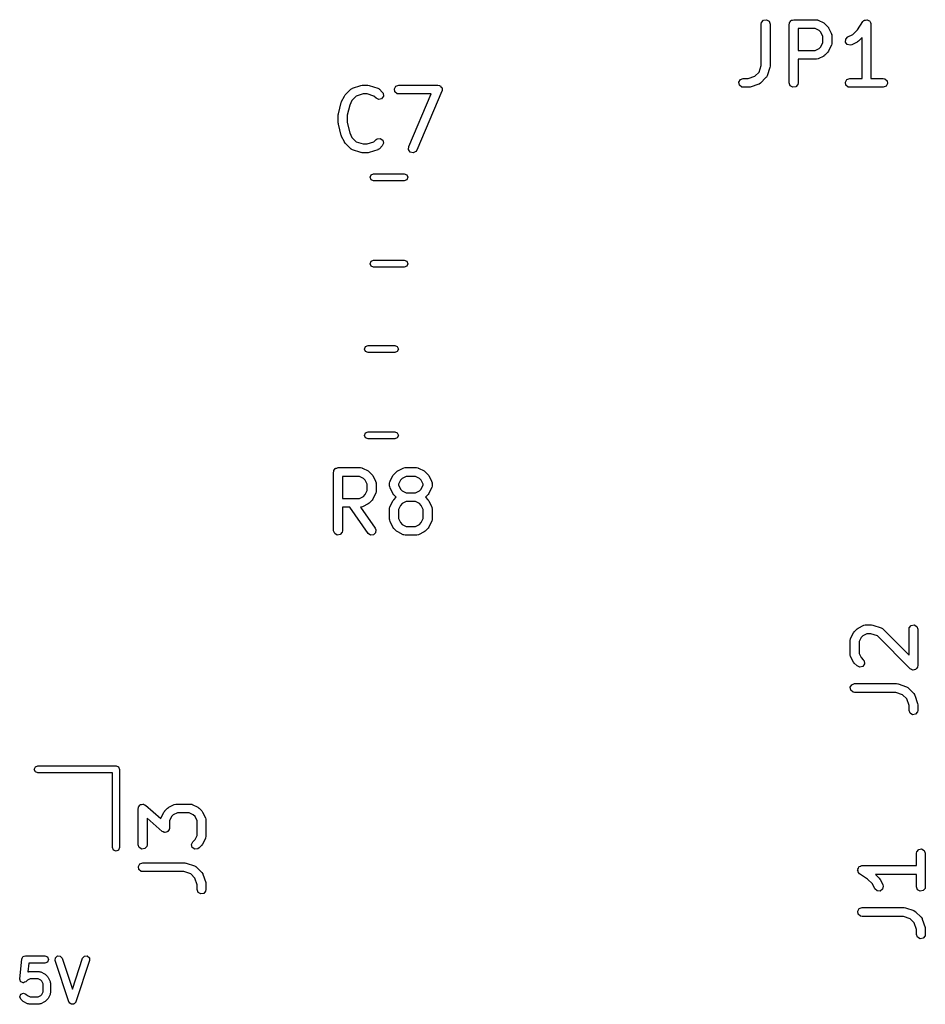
# Model space of a CAD drawing. Extents: x 2.76 to 6.37, y -5.23 to -2.48.
# Tile 9 of 19: x 4.94 to 5.54, y -5.2 to -4.55. Entities that reach past the tile are written whole.
import ezdxf

# ---------------------------------------------------------------- set-up
doc = ezdxf.new("R2010")
doc.units = 0
doc.header["$MEASUREMENT"] = 0
doc.layers.add('BLACK', color=7, linetype='CONTINUOUS')

msp = doc.modelspace()

# ---------------------------------------------------------------- linework, layer by layer
at = {"layer": 'BLACK', "linetype": 'CONTINUOUS'}
for p, q in [((5.43424, -4.54844), (5.43442, -4.54743)), ((5.43424, -4.57608), (5.43424, -4.54844)), ((5.43442, -4.54743), (5.43572, -4.54588)), ((5.43572, -4.54588), (5.4377, -4.54553)), ((5.4377, -4.54553), (5.43945, -4.54654)), ((5.43945, -4.54654), (5.44014, -4.54844)), ((5.44014, -4.54844), (5.44014, -4.57656)), ((5.45299, -4.54844), (5.45305, -4.54806)), ((5.45299, -4.58781), (5.45299, -4.54844)), ((5.45303, -4.54793), (5.4531, -4.54781)), ((5.45305, -4.54806), (5.45303, -4.54793)), ((5.4531, -4.54781), (5.45316, -4.54743)), ((5.45316, -4.54743), (5.45366, -4.54684)), ((5.45366, -4.54684), (5.45404, -4.54618)), ((5.45404, -4.54618), (5.45429, -4.54609)), ((5.45429, -4.54609), (5.45446, -4.54588)), ((5.45446, -4.54588), (5.45522, -4.54575)), ((5.45522, -4.54575), (5.45594, -4.54549)), ((5.45594, -4.54549), (5.47094, -4.54549)), ((5.47094, -4.54549), (5.47195, -4.54567)), ((5.47195, -4.54567), (5.47208, -4.54578)), ((5.47208, -4.54578), (5.47226, -4.5458)), ((5.47226, -4.5458), (5.47601, -4.54767)), ((5.47601, -4.54767), (5.47672, -4.5482)), ((5.47672, -4.5482), (5.47677, -4.54823)), ((5.47677, -4.54823), (5.47865, -4.5501)), ((5.47865, -4.5501), (5.47916, -4.55082)), ((5.49864, -4.55218), (5.50223, -4.5468)), ((5.50223, -4.5468), (5.50293, -4.54606)), ((5.50293, -4.54606), (5.5031, -4.54601)), ((5.5031, -4.54601), (5.50321, -4.54588)), ((5.50321, -4.54588), (5.50405, -4.54573)), ((5.50405, -4.54573), (5.50487, -4.54549)), ((5.50487, -4.54549), (5.50503, -4.54556)), ((5.50503, -4.54556), (5.5052, -4.54553)), ((5.5052, -4.54553), (5.50594, -4.54596)), ((5.50594, -4.54596), (5.50672, -4.54631)), ((5.50672, -4.54631), (5.5068, -4.54646)), ((5.5068, -4.54646), (5.50695, -4.54654)), ((5.50695, -4.54654), (5.50724, -4.54735)), ((5.50724, -4.54735), (5.50762, -4.54812)), ((5.50762, -4.54812), (5.50758, -4.54828)), ((5.50758, -4.54828), (5.50764, -4.54844)), ((5.50764, -4.54844), (5.50764, -4.58486)), ((5.45889, -4.55139), (5.45889, -4.56611)), ((5.47024, -4.55139), (5.45889, -4.55139)), ((5.47294, -4.55274), (5.47024, -4.55139)), ((5.47413, -4.55394), (5.47294, -4.55274)), ((5.47548, -4.55664), (5.47413, -4.55394)), ((5.47548, -4.56087), (5.47548, -4.55664)), ((5.47916, -4.55082), (5.4792, -4.55087)), ((5.4792, -4.55087), (5.48108, -4.55462)), ((5.48108, -4.55462), (5.48137, -4.5556)), ((5.48137, -4.5556), (5.48133, -4.55577)), ((5.48133, -4.55577), (5.48139, -4.55594)), ((5.48139, -4.55594), (5.48139, -4.56156)), ((5.49211, -4.55705), (5.49543, -4.55539)), ((5.49543, -4.55539), (5.49864, -4.55218)), ((5.47413, -4.56356), (5.47548, -4.56087)), ((5.48108, -4.56288), (5.4792, -4.56663)), ((5.4811, -4.56271), (5.48108, -4.56288)), ((5.48121, -4.56257), (5.4811, -4.56271)), ((5.48139, -4.56156), (5.48121, -4.56257)), ((5.4906, -4.56053), (5.49073, -4.55851)), ((5.49181, -4.56215), (5.4906, -4.56053)), ((5.49073, -4.55851), (5.49211, -4.55705)), ((5.49377, -4.56262), (5.49181, -4.56215)), ((5.49476, -4.56233), (5.49377, -4.56262)), ((5.4985, -4.56046), (5.49476, -4.56233)), ((5.49855, -4.56041), (5.4985, -4.56046)), ((5.49927, -4.5599), (5.49855, -4.56041)), ((5.50173, -4.55744), (5.49927, -4.5599)), ((5.50173, -4.58486), (5.50173, -4.55744)), ((5.45889, -4.56611), (5.47024, -4.56611)), ((5.47024, -4.56611), (5.47294, -4.56476)), ((5.47601, -4.56983), (5.47226, -4.5717)), ((5.47294, -4.56476), (5.47413, -4.56356)), ((5.47605, -4.56978), (5.47601, -4.56983)), ((5.47677, -4.56928), (5.47605, -4.56978)), ((5.47865, -4.5674), (5.47677, -4.56928)), ((5.47868, -4.56734), (5.47865, -4.5674)), ((5.4792, -4.56663), (5.47868, -4.56734)), ((5.43274, -4.58059), (5.43424, -4.57608)), ((5.47094, -4.57202), (5.45889, -4.57202)), ((5.45889, -4.57202), (5.45889, -4.58781)), ((5.4711, -4.57195), (5.47094, -4.57202)), ((5.47127, -4.572), (5.4711, -4.57195)), ((5.47226, -4.5717), (5.47127, -4.572)), ((5.42997, -4.58335), (5.43274, -4.58059)), ((5.43999, -4.5775), (5.43812, -4.58312)), ((5.44014, -4.57656), (5.43999, -4.57743)), ((5.43999, -4.57743), (5.43999, -4.5775)), ((5.16063, -4.59137), (5.16626, -4.5895)), ((5.16626, -4.5895), (5.16713, -4.58937)), ((5.16713, -4.58937), (5.16719, -4.58935)), ((5.16719, -4.58935), (5.17094, -4.58935)), ((5.17094, -4.58935), (5.17181, -4.5895)), ((5.17181, -4.5895), (5.17187, -4.5895)), ((5.17187, -4.5895), (5.1775, -4.59137)), ((5.18966, -4.59004), (5.19156, -4.58935)), ((5.19156, -4.58935), (5.21781, -4.58935)), ((5.21781, -4.58935), (5.21882, -4.58952)), ((5.21882, -4.58952), (5.21909, -4.58975)), ((5.41929, -4.5873), (5.4203, -4.58555)), ((5.41964, -4.58929), (5.41929, -4.5873)), ((5.42118, -4.59058), (5.41964, -4.58929)), ((5.4203, -4.58555), (5.42219, -4.58486)), ((5.42219, -4.58486), (5.42546, -4.58486)), ((5.42546, -4.58486), (5.42997, -4.58335)), ((5.4325, -4.58874), (5.42688, -4.59061)), ((5.43264, -4.58863), (5.4325, -4.58874)), ((5.43282, -4.58861), (5.43264, -4.58863)), ((5.43366, -4.58802), (5.43282, -4.58861)), ((5.4374, -4.58427), (5.43366, -4.58802)), ((5.43748, -4.58411), (5.4374, -4.58427)), ((5.43763, -4.58402), (5.43748, -4.58411)), ((5.43812, -4.58312), (5.43763, -4.58402)), ((5.45368, -4.58971), (5.45299, -4.58781)), ((5.45871, -4.58882), (5.45742, -4.59037)), ((5.45889, -4.58781), (5.45871, -4.58882)), ((5.49053, -4.5873), (5.49154, -4.58555)), ((5.49088, -4.58929), (5.49053, -4.5873)), ((5.49242, -4.59058), (5.49088, -4.58929)), ((5.49154, -4.58555), (5.49343, -4.58486)), ((5.49343, -4.58486), (5.50173, -4.58486)), ((5.50764, -4.58486), (5.51593, -4.58486)), ((5.51593, -4.58486), (5.51694, -4.58504)), ((5.51694, -4.58504), (5.51849, -4.58633)), ((5.51884, -4.58832), (5.51783, -4.59007)), ((5.51849, -4.58633), (5.51884, -4.58832)), ((5.15517, -4.5966), (5.1557, -4.59589)), ((5.1557, -4.59589), (5.15573, -4.59583)), ((5.15573, -4.59583), (5.15948, -4.59209)), ((5.15948, -4.59209), (5.16032, -4.5915)), ((5.16032, -4.5915), (5.16049, -4.59148)), ((5.16049, -4.59148), (5.16063, -4.59137)), ((5.16767, -4.59525), (5.16316, -4.59675)), ((5.17046, -4.59525), (5.16767, -4.59525)), ((5.17497, -4.59675), (5.17046, -4.59525)), ((5.1775, -4.59137), (5.1784, -4.59186)), ((5.1784, -4.59186), (5.17849, -4.59201)), ((5.17849, -4.59201), (5.17865, -4.59209)), ((5.17865, -4.59209), (5.18053, -4.59396)), ((5.18053, -4.59396), (5.18111, -4.5948)), ((5.18111, -4.5948), (5.18129, -4.59681)), ((5.18865, -4.59179), (5.18966, -4.59004)), ((5.189, -4.59377), (5.18865, -4.59179)), ((5.19055, -4.59507), (5.189, -4.59377)), ((5.19156, -4.59525), (5.19055, -4.59507)), ((5.21333, -4.59525), (5.19156, -4.59525)), ((5.19822, -4.63051), (5.21333, -4.59525)), ((5.22052, -4.59346), (5.20365, -4.63283)), ((5.21909, -4.58975), (5.21943, -4.58983)), ((5.21943, -4.58983), (5.21984, -4.59038)), ((5.21984, -4.59038), (5.22037, -4.59082)), ((5.22037, -4.59082), (5.22043, -4.59117)), ((5.22043, -4.59117), (5.22064, -4.59144)), ((5.22054, -4.59311), (5.22052, -4.59346)), ((5.22072, -4.59281), (5.22054, -4.59311)), ((5.22064, -4.59144), (5.2206, -4.59213)), ((5.2206, -4.59213), (5.22072, -4.59281)), ((5.42219, -4.59076), (5.42118, -4.59058)), ((5.42594, -4.59076), (5.42219, -4.59076)), ((5.426, -4.59074), (5.42594, -4.59076)), ((5.42688, -4.59061), (5.426, -4.59074)), ((5.45543, -4.59072), (5.45368, -4.58971)), ((5.45742, -4.59037), (5.45543, -4.59072)), ((5.49343, -4.59076), (5.49242, -4.59058)), ((5.51593, -4.59076), (5.49343, -4.59076)), ((5.51783, -4.59007), (5.51593, -4.59076)), ((5.1512, -4.60846), (5.15308, -4.60096)), ((5.15308, -4.60096), (5.15328, -4.60049)), ((5.15328, -4.60049), (5.1533, -4.60035)), ((5.1533, -4.60035), (5.15517, -4.5966)), ((5.15873, -4.6027), (5.15702, -4.60953)), ((5.16024, -4.59967), (5.15873, -4.6027)), ((5.16316, -4.59675), (5.16024, -4.59967)), ((5.17635, -4.59814), (5.17497, -4.59675)), ((5.17818, -4.59899), (5.17635, -4.59814)), ((5.18013, -4.59847), (5.17818, -4.59899)), ((5.18129, -4.59681), (5.18013, -4.59847)), ((5.15111, -4.60917), (5.15122, -4.60859)), ((5.15111, -4.6148), (5.15111, -4.60917)), ((5.15122, -4.60859), (5.1512, -4.60846)), ((5.15116, -4.61492), (5.15111, -4.6148)), ((5.1512, -4.61551), (5.15116, -4.61492)), ((5.15308, -4.62301), (5.1512, -4.61551)), ((5.15702, -4.60953), (5.15702, -4.61443)), ((5.15702, -4.61443), (5.15873, -4.62126)), ((5.15873, -4.62126), (5.16024, -4.6243)), ((5.15315, -4.62313), (5.15308, -4.62301)), ((5.1533, -4.62362), (5.15315, -4.62313)), ((5.15517, -4.62736), (5.1533, -4.62362)), ((5.15522, -4.62741), (5.15517, -4.62736)), ((5.15573, -4.62813), (5.15522, -4.62741)), ((5.15948, -4.63188), (5.15573, -4.62813)), ((5.16024, -4.6243), (5.16316, -4.62721)), ((5.16316, -4.62721), (5.16767, -4.62872)), ((5.16767, -4.62872), (5.17046, -4.62872)), ((5.17046, -4.62872), (5.17497, -4.62721)), ((5.17497, -4.62721), (5.17635, -4.62583)), ((5.17635, -4.62583), (5.17719, -4.62524)), ((5.17719, -4.62524), (5.1792, -4.62507)), ((5.1792, -4.62507), (5.18086, -4.62623)), ((5.18138, -4.62818), (5.18053, -4.63001)), ((5.18086, -4.62623), (5.18138, -4.62818)), ((5.15964, -4.63196), (5.15948, -4.63188)), ((5.15973, -4.63211), (5.15964, -4.63196)), ((5.16063, -4.63259), (5.15973, -4.63211)), ((5.16626, -4.63447), (5.16063, -4.63259)), ((5.16632, -4.63447), (5.16626, -4.63447)), ((5.16719, -4.63462), (5.16632, -4.63447)), ((5.17094, -4.63462), (5.16719, -4.63462)), ((5.171, -4.6346), (5.17094, -4.63462)), ((5.17187, -4.63447), (5.171, -4.6346)), ((5.1775, -4.63259), (5.17187, -4.63447)), ((5.17764, -4.63249), (5.1775, -4.63259)), ((5.17781, -4.63247), (5.17764, -4.63249)), ((5.17865, -4.63188), (5.17781, -4.63247)), ((5.18053, -4.63001), (5.17865, -4.63188)), ((5.19811, -4.63252), (5.19822, -4.63051)), ((5.19932, -4.63414), (5.19811, -4.63252)), ((5.20129, -4.6346), (5.19932, -4.63414)), ((5.20309, -4.63369), (5.20129, -4.6346)), ((5.20365, -4.63283), (5.20309, -4.63369)), ((5.17304, -4.64939), (5.17471, -4.6487)), ((5.17471, -4.6487), (5.19529, -4.6487)), ((5.19529, -4.6487), (5.19696, -4.64939)), ((5.17235, -4.65106), (5.17304, -4.64939)), ((5.17304, -4.65273), (5.17235, -4.65106)), ((5.17471, -4.65343), (5.17304, -4.65273)), ((5.19529, -4.65343), (5.17471, -4.65343)), ((5.19696, -4.65273), (5.19529, -4.65343)), ((5.19696, -4.64939), (5.19765, -4.65106)), ((5.19765, -4.65106), (5.19696, -4.65273)), ((5.17235, -4.70894), (5.17304, -4.70727)), ((5.17304, -4.70727), (5.17471, -4.70657)), ((5.17471, -4.70657), (5.19529, -4.70657)), ((5.19529, -4.70657), (5.19696, -4.70727)), ((5.19696, -4.70727), (5.19765, -4.70894)), ((5.17304, -4.71061), (5.17235, -4.70894)), ((5.17471, -4.7113), (5.17304, -4.71061)), ((5.19529, -4.7113), (5.17471, -4.7113)), ((5.19696, -4.71061), (5.19529, -4.7113)), ((5.19765, -4.70894), (5.19696, -4.71061)), ((5.1687, -4.76606), (5.16939, -4.76439)), ((5.16939, -4.76773), (5.1687, -4.76606)), ((5.16939, -4.76439), (5.17106, -4.7637)), ((5.17106, -4.76843), (5.16939, -4.76773)), ((5.17106, -4.7637), (5.18894, -4.7637)), ((5.18894, -4.7637), (5.19061, -4.76439)), ((5.19061, -4.76773), (5.18894, -4.76843)), ((5.19061, -4.76439), (5.1913, -4.76606)), ((5.1913, -4.76606), (5.19061, -4.76773)), ((5.18894, -4.76843), (5.17106, -4.76843)), ((5.1687, -4.82394), (5.16939, -4.82227)), ((5.16939, -4.82561), (5.1687, -4.82394)), ((5.16939, -4.82227), (5.17106, -4.82157)), ((5.17106, -4.8263), (5.16939, -4.82561)), ((5.17106, -4.82157), (5.18894, -4.82157)), ((5.18894, -4.8263), (5.17106, -4.8263)), ((5.18894, -4.82157), (5.19061, -4.82227)), ((5.19061, -4.82561), (5.18894, -4.8263)), ((5.19061, -4.82227), (5.1913, -4.82394)), ((5.1913, -4.82394), (5.19061, -4.82561)), ((5.14817, -4.84743), (5.14866, -4.84684)), ((5.14866, -4.84684), (5.14904, -4.84618)), ((5.14904, -4.84618), (5.14929, -4.84609)), ((5.14929, -4.84609), (5.14946, -4.84588)), ((5.14946, -4.84588), (5.15022, -4.84575)), ((5.15022, -4.84575), (5.15094, -4.84549)), ((5.15094, -4.84549), (5.16594, -4.84549)), ((5.16594, -4.84549), (5.16695, -4.84567)), ((5.16695, -4.84567), (5.16708, -4.84578)), ((5.16708, -4.84578), (5.16726, -4.8458)), ((5.16726, -4.8458), (5.17101, -4.84767)), ((5.19087, -4.84767), (5.19461, -4.8458)), ((5.19461, -4.8458), (5.1956, -4.84551)), ((5.1956, -4.84551), (5.19577, -4.84555)), ((5.19577, -4.84555), (5.19594, -4.84549)), ((5.19594, -4.84549), (5.20343, -4.84549)), ((5.20343, -4.84549), (5.20444, -4.84567)), ((5.20444, -4.84567), (5.20458, -4.84578)), ((5.20458, -4.84578), (5.20476, -4.8458)), ((5.20476, -4.8458), (5.2085, -4.84767)), ((5.14799, -4.84844), (5.14806, -4.84806)), ((5.14799, -4.88781), (5.14799, -4.84844)), ((5.14803, -4.84793), (5.1481, -4.84781)), ((5.14806, -4.84806), (5.14803, -4.84793)), ((5.1481, -4.84781), (5.14817, -4.84743)), ((5.15389, -4.85139), (5.15389, -4.86611)), ((5.16524, -4.85139), (5.15389, -4.85139)), ((5.16794, -4.85274), (5.16524, -4.85139)), ((5.16914, -4.85394), (5.16794, -4.85274)), ((5.17101, -4.84767), (5.17172, -4.8482)), ((5.17172, -4.8482), (5.17178, -4.84823)), ((5.17178, -4.84823), (5.17365, -4.8501)), ((5.17365, -4.8501), (5.17416, -4.85082)), ((5.17416, -4.85082), (5.1742, -4.85087)), ((5.1742, -4.85087), (5.17608, -4.85462)), ((5.1858, -4.85462), (5.18767, -4.85087)), ((5.18767, -4.85087), (5.1882, -4.85016)), ((5.1882, -4.85016), (5.18822, -4.8501)), ((5.18822, -4.8501), (5.1901, -4.84823)), ((5.1901, -4.84823), (5.19082, -4.84772)), ((5.19082, -4.84772), (5.19087, -4.84767)), ((5.19393, -4.85274), (5.19274, -4.85394)), ((5.19663, -4.85139), (5.19393, -4.85274)), ((5.20274, -4.85139), (5.19663, -4.85139)), ((5.20543, -4.85274), (5.20274, -4.85139)), ((5.20663, -4.85394), (5.20543, -4.85274)), ((5.2085, -4.84767), (5.20921, -4.8482)), ((5.20921, -4.8482), (5.20927, -4.84823)), ((5.20927, -4.84823), (5.21115, -4.8501)), ((5.21115, -4.8501), (5.21165, -4.85082)), ((5.21165, -4.85082), (5.2117, -4.85087)), ((5.2117, -4.85087), (5.21357, -4.85462)), ((5.17049, -4.85664), (5.16914, -4.85394)), ((5.17049, -4.86087), (5.17049, -4.85664)), ((5.17608, -4.85462), (5.17637, -4.8556)), ((5.17637, -4.8556), (5.17633, -4.85577)), ((5.17633, -4.85577), (5.17639, -4.85594)), ((5.17639, -4.85594), (5.17639, -4.86156)), ((5.18548, -4.85594), (5.18566, -4.85493)), ((5.18548, -4.85781), (5.18548, -4.85594)), ((5.18554, -4.85798), (5.18548, -4.85781)), ((5.1855, -4.85815), (5.18554, -4.85798)), ((5.1858, -4.85913), (5.1855, -4.85815)), ((5.18566, -4.85493), (5.18578, -4.85479)), ((5.18578, -4.85479), (5.1858, -4.85462)), ((5.18767, -4.86288), (5.1858, -4.85913)), ((5.19274, -4.85394), (5.19139, -4.85664)), ((5.19139, -4.85664), (5.19139, -4.85712)), ((5.19139, -4.85712), (5.19274, -4.85981)), ((5.19274, -4.85981), (5.19394, -4.86101)), ((5.20543, -4.86101), (5.20663, -4.85981)), ((5.20798, -4.85664), (5.20663, -4.85394)), ((5.20663, -4.85981), (5.20798, -4.85712)), ((5.20798, -4.85712), (5.20798, -4.85664)), ((5.21357, -4.85913), (5.2117, -4.86288)), ((5.21357, -4.85462), (5.21387, -4.8556)), ((5.21359, -4.85896), (5.21357, -4.85913)), ((5.21371, -4.85882), (5.21359, -4.85896)), ((5.21389, -4.85781), (5.21371, -4.85882)), ((5.21387, -4.8556), (5.21383, -4.85577)), ((5.21383, -4.85577), (5.21389, -4.85594)), ((5.21389, -4.85594), (5.21389, -4.85781)), ((5.15389, -4.86611), (5.16524, -4.86611)), ((5.16524, -4.86611), (5.16794, -4.86476)), ((5.16794, -4.86476), (5.16914, -4.86356)), ((5.16914, -4.86356), (5.17049, -4.86087)), ((5.1742, -4.86663), (5.17368, -4.86734)), ((5.17608, -4.86288), (5.1742, -4.86663)), ((5.1761, -4.86271), (5.17608, -4.86288)), ((5.17621, -4.86257), (5.1761, -4.86271)), ((5.17639, -4.86156), (5.17621, -4.86257)), ((5.18772, -4.86293), (5.18767, -4.86288)), ((5.18822, -4.86365), (5.18772, -4.86293)), ((5.18988, -4.86531), (5.18822, -4.86365)), ((5.18822, -4.86697), (5.18988, -4.86531)), ((5.19394, -4.86101), (5.19663, -4.86236)), ((5.19663, -4.86236), (5.20274, -4.86236)), ((5.20274, -4.86236), (5.20543, -4.86101)), ((5.21115, -4.86365), (5.20949, -4.86531)), ((5.20949, -4.86531), (5.21115, -4.86697)), ((5.21117, -4.86359), (5.21115, -4.86365)), ((5.2117, -4.86288), (5.21117, -4.86359)), ((5.15878, -4.87202), (5.15389, -4.87202)), ((5.15389, -4.87202), (5.15389, -4.88781)), ((5.17102, -4.8895), (5.15878, -4.87202)), ((5.16611, -4.87195), (5.16598, -4.872)), ((5.16598, -4.872), (5.17586, -4.88612)), ((5.16628, -4.872), (5.16611, -4.87195)), ((5.16726, -4.8717), (5.16628, -4.872)), ((5.17101, -4.86983), (5.16726, -4.8717)), ((5.17105, -4.86978), (5.17101, -4.86983)), ((5.17178, -4.86928), (5.17105, -4.86978)), ((5.17365, -4.8674), (5.17178, -4.86928)), ((5.17368, -4.86734), (5.17365, -4.8674)), ((5.18548, -4.87281), (5.18566, -4.8718)), ((5.18548, -4.88031), (5.18548, -4.87281)), ((5.18566, -4.8718), (5.18578, -4.87167)), ((5.18578, -4.87167), (5.1858, -4.87149)), ((5.1858, -4.87149), (5.18767, -4.86774)), ((5.18767, -4.86774), (5.1882, -4.86703)), ((5.1882, -4.86703), (5.18822, -4.86697)), ((5.19274, -4.87081), (5.19139, -4.87351)), ((5.19394, -4.86961), (5.19274, -4.87081)), ((5.19663, -4.86827), (5.19394, -4.86961)), ((5.20274, -4.86827), (5.19663, -4.86827)), ((5.20543, -4.86961), (5.20274, -4.86827)), ((5.20663, -4.87081), (5.20543, -4.86961)), ((5.20798, -4.87351), (5.20663, -4.87081)), ((5.21115, -4.86697), (5.21165, -4.8677)), ((5.21165, -4.8677), (5.2117, -4.86774)), ((5.2117, -4.86774), (5.21357, -4.87149)), ((5.21357, -4.87149), (5.21387, -4.87247)), ((5.21387, -4.87247), (5.21383, -4.87265)), ((5.21383, -4.87265), (5.21389, -4.87281)), ((5.21389, -4.87281), (5.21389, -4.88031)), ((5.19139, -4.87351), (5.19139, -4.87961)), ((5.19139, -4.87961), (5.19274, -4.88231)), ((5.20663, -4.88231), (5.20798, -4.87961)), ((5.20798, -4.87961), (5.20798, -4.87351)), ((5.17586, -4.88612), (5.17629, -4.88705)), ((5.18554, -4.88048), (5.18548, -4.88031)), ((5.1855, -4.88065), (5.18554, -4.88048)), ((5.1858, -4.88163), (5.1855, -4.88065)), ((5.18767, -4.88538), (5.1858, -4.88163)), ((5.18772, -4.88543), (5.18767, -4.88538)), ((5.18822, -4.88615), (5.18772, -4.88543)), ((5.1901, -4.88802), (5.18822, -4.88615)), ((5.19274, -4.88231), (5.19394, -4.88351)), ((5.19394, -4.88351), (5.19663, -4.88486)), ((5.19663, -4.88486), (5.20274, -4.88486)), ((5.20274, -4.88486), (5.20543, -4.88351)), ((5.20543, -4.88351), (5.20663, -4.88231)), ((5.21115, -4.88615), (5.20927, -4.88802)), ((5.21117, -4.88609), (5.21115, -4.88615)), ((5.2117, -4.88538), (5.21117, -4.88609)), ((5.21357, -4.88163), (5.2117, -4.88538)), ((5.21359, -4.88146), (5.21357, -4.88163)), ((5.21371, -4.88132), (5.21359, -4.88146)), ((5.21389, -4.88031), (5.21371, -4.88132)), ((5.14868, -4.88971), (5.14799, -4.88781)), ((5.15043, -4.89072), (5.14868, -4.88971)), ((5.15242, -4.89037), (5.15043, -4.89072)), ((5.15372, -4.88882), (5.15242, -4.89037)), ((5.15389, -4.88781), (5.15372, -4.88882)), ((5.17267, -4.89066), (5.17102, -4.8895)), ((5.17469, -4.89049), (5.17267, -4.89066)), ((5.17611, -4.88906), (5.17469, -4.89049)), ((5.17629, -4.88705), (5.17611, -4.88906)), ((5.19016, -4.88805), (5.1901, -4.88802)), ((5.19087, -4.88858), (5.19016, -4.88805)), ((5.19461, -4.89045), (5.19087, -4.88858)), ((5.19479, -4.89047), (5.19461, -4.89045)), ((5.19493, -4.89058), (5.19479, -4.89047)), ((5.19594, -4.89076), (5.19493, -4.89058)), ((5.20343, -4.89076), (5.19594, -4.89076)), ((5.2036, -4.8907), (5.20343, -4.89076)), ((5.20377, -4.89074), (5.2036, -4.8907)), ((5.20476, -4.89045), (5.20377, -4.89074)), ((5.2085, -4.88858), (5.20476, -4.89045)), ((5.20855, -4.88853), (5.2085, -4.88858)), ((5.20927, -4.88802), (5.20855, -4.88853)), ((5.49914, -4.95299), (5.50289, -4.95111)), ((5.50289, -4.95111), (5.50387, -4.95082)), ((5.50387, -4.95082), (5.50404, -4.95086)), ((5.50404, -4.95086), (5.50421, -4.9508)), ((5.50421, -4.9508), (5.50796, -4.9508)), ((5.50796, -4.9508), (5.50883, -4.95095)), ((5.50883, -4.95095), (5.50889, -4.95095)), ((5.50889, -4.95095), (5.51451, -4.95283)), ((5.5333, -4.95274), (5.5346, -4.9512)), ((5.5346, -4.9512), (5.53659, -4.95085)), ((5.53659, -4.95085), (5.53834, -4.95186)), ((5.53834, -4.95186), (5.53903, -4.95375)), ((5.49407, -4.95993), (5.49594, -4.95618)), ((5.49594, -4.95618), (5.49647, -4.95547)), ((5.49647, -4.95547), (5.49649, -4.95541)), ((5.49649, -4.95541), (5.49837, -4.95354)), ((5.49837, -4.95354), (5.49909, -4.95303)), ((5.49909, -4.95303), (5.49914, -4.95299)), ((5.50221, -4.95805), (5.50101, -4.95925)), ((5.5049, -4.95671), (5.50221, -4.95805)), ((5.50748, -4.95671), (5.5049, -4.95671)), ((5.51199, -4.95821), (5.50748, -4.95671)), ((5.53399, -4.98021), (5.51199, -4.95821)), ((5.51451, -4.95283), (5.51542, -4.95332)), ((5.51542, -4.95332), (5.51551, -4.95347)), ((5.51551, -4.95347), (5.51567, -4.95354)), ((5.51567, -4.95354), (5.53313, -4.971)), ((5.53313, -4.95375), (5.5333, -4.95274)), ((5.53313, -4.971), (5.53313, -4.95375)), ((5.53903, -4.95375), (5.53903, -4.97813)), ((5.49376, -4.96125), (5.49393, -4.96024)), ((5.49376, -4.97063), (5.49376, -4.96125)), ((5.49393, -4.96024), (5.49405, -4.96011)), ((5.49405, -4.96011), (5.49407, -4.95993)), ((5.50101, -4.95925), (5.49966, -4.96195)), ((5.49966, -4.96195), (5.49966, -4.96993)), ((5.49382, -4.97079), (5.49376, -4.97063)), ((5.49377, -4.97096), (5.49382, -4.97079)), ((5.49407, -4.97195), (5.49377, -4.97096)), ((5.49594, -4.9757), (5.49407, -4.97195)), ((5.49966, -4.96993), (5.50101, -4.97263)), ((5.49599, -4.97574), (5.49594, -4.9757)), ((5.49649, -4.97646), (5.49599, -4.97574)), ((5.49837, -4.97834), (5.49649, -4.97646)), ((5.5002, -4.97919), (5.49837, -4.97834)), ((5.50215, -4.97867), (5.5002, -4.97919)), ((5.50101, -4.97263), (5.50255, -4.97416)), ((5.50331, -4.97701), (5.50215, -4.97867)), ((5.50255, -4.97416), (5.50313, -4.975)), ((5.50313, -4.975), (5.50331, -4.97701)), ((5.53903, -4.97813), (5.53892, -4.97876)), ((5.53892, -4.97876), (5.53893, -4.97889)), ((5.5348, -4.98059), (5.53399, -4.98021)), ((5.53557, -4.98103), (5.5348, -4.98059)), ((5.5357, -4.98101), (5.53557, -4.98103)), ((5.53582, -4.98107), (5.5357, -4.98101)), ((5.53668, -4.98084), (5.53582, -4.98107)), ((5.53755, -4.98068), (5.53668, -4.98084)), ((5.53764, -4.98058), (5.53755, -4.98068)), ((5.53777, -4.98054), (5.53764, -4.98058)), ((5.53828, -4.97982), (5.53777, -4.98054)), ((5.53885, -4.97914), (5.53828, -4.97982)), ((5.53888, -4.97895), (5.53885, -4.97914)), ((5.53893, -4.97889), (5.53888, -4.97895)), ((5.4938, -4.99261), (5.49481, -4.99086)), ((5.49481, -4.99086), (5.49671, -4.99017)), ((5.49671, -4.99017), (5.52483, -4.99017)), ((5.52483, -4.99017), (5.5257, -4.99032)), ((5.5257, -4.99032), (5.52576, -4.99032)), ((5.52576, -4.99032), (5.53139, -4.9922)), ((5.49415, -4.9946), (5.4938, -4.99261)), ((5.4957, -4.9959), (5.49415, -4.9946)), ((5.49671, -4.99608), (5.4957, -4.9959)), ((5.52435, -4.99608), (5.49671, -4.99608)), ((5.52886, -4.99758), (5.52435, -4.99608)), ((5.53162, -5.00034), (5.52886, -4.99758)), ((5.53139, -4.9922), (5.53229, -4.99269)), ((5.53229, -4.99269), (5.53238, -4.99284)), ((5.53238, -4.99284), (5.53254, -4.99291)), ((5.53254, -4.99291), (5.53629, -4.99666)), ((5.53629, -4.99666), (5.53688, -4.9975)), ((5.53688, -4.9975), (5.53689, -4.99768)), ((5.53689, -4.99768), (5.537, -4.99781)), ((5.537, -4.99781), (5.53888, -5.00344)), ((5.53313, -5.00485), (5.53162, -5.00034)), ((5.53313, -5.00812), (5.53313, -5.00485)), ((5.53888, -5.00344), (5.53901, -5.00431)), ((5.53901, -5.00431), (5.53903, -5.00437)), ((5.53903, -5.00437), (5.53903, -5.00812)), ((5.53382, -5.01002), (5.53313, -5.00812)), ((5.53557, -5.01103), (5.53382, -5.01002)), ((5.53755, -5.01068), (5.53557, -5.01103)), ((5.53885, -5.00913), (5.53755, -5.01068)), ((5.53903, -5.00812), (5.53885, -5.00913)), ((4.94764, -5.04764), (4.94833, -5.04597)), ((4.94833, -5.04931), (4.94764, -5.04764)), ((4.94833, -5.04597), (4.95, -5.04528)), ((4.95, -5.05), (4.94833, -5.04931)), ((4.95, -5.04528), (5.00236, -5.04528)), ((5, -5.05), (4.95, -5.05)), ((5, -5.1), (5, -5.05)), ((5.00236, -5.04528), (5.00403, -5.04597)), ((5.00403, -5.04597), (5.00472, -5.04764)), ((5.00472, -5.04764), (5.00472, -5.1)), ((5.0187, -5.0712), (5.01948, -5.07106)), ((5.01948, -5.07106), (5.02023, -5.0708)), ((5.02023, -5.0708), (5.02045, -5.07089)), ((5.02045, -5.07089), (5.02069, -5.07085)), ((5.02069, -5.07085), (5.02137, -5.07124)), ((5.04135, -5.07111), (5.04233, -5.07082)), ((5.04233, -5.07082), (5.0425, -5.07086)), ((5.0425, -5.07086), (5.04267, -5.0708)), ((5.04267, -5.0708), (5.05204, -5.0708)), ((5.05204, -5.0708), (5.05305, -5.07098)), ((5.05305, -5.07098), (5.05319, -5.07109)), ((5.05319, -5.07109), (5.05336, -5.07111)), ((5.01722, -5.07375), (5.0173, -5.07332)), ((5.01722, -5.09813), (5.01722, -5.07375)), ((5.01728, -5.07318), (5.01734, -5.07308)), ((5.0173, -5.07332), (5.01728, -5.07318)), ((5.01734, -5.07308), (5.0174, -5.07274)), ((5.0174, -5.07274), (5.01791, -5.07213)), ((5.01791, -5.07213), (5.01832, -5.07145)), ((5.01832, -5.07145), (5.01854, -5.07138)), ((5.01854, -5.07138), (5.0187, -5.0712)), ((5.02137, -5.07124), (5.02212, -5.07153)), ((5.02212, -5.07153), (5.03235, -5.08049)), ((5.03253, -5.07993), (5.0344, -5.07618)), ((5.0344, -5.07618), (5.03493, -5.07547)), ((5.03493, -5.07547), (5.03496, -5.07541)), ((5.03496, -5.07541), (5.03683, -5.07354)), ((5.03683, -5.07354), (5.03756, -5.07303)), ((5.03756, -5.07303), (5.0376, -5.07299)), ((5.0376, -5.07299), (5.04135, -5.07111)), ((5.04337, -5.07671), (5.04067, -5.07805)), ((5.05135, -5.07671), (5.04337, -5.07671)), ((5.05404, -5.07805), (5.05135, -5.07671)), ((5.05336, -5.07111), (5.05711, -5.07299)), ((5.05711, -5.07299), (5.05782, -5.07351)), ((5.05782, -5.07351), (5.05788, -5.07354)), ((5.05788, -5.07354), (5.05976, -5.07541)), ((5.05976, -5.07541), (5.06026, -5.07614)), ((5.06026, -5.07614), (5.06031, -5.07618)), ((5.06031, -5.07618), (5.06218, -5.07993)), ((5.03323, -5.0891), (5.02313, -5.08026)), ((5.02313, -5.08026), (5.02313, -5.09813)), ((5.03235, -5.08049), (5.0324, -5.08024)), ((5.0324, -5.08024), (5.03251, -5.08011)), ((5.03251, -5.08011), (5.03253, -5.07993)), ((5.03947, -5.07925), (5.03812, -5.08195)), ((5.03812, -5.08195), (5.03812, -5.08688)), ((5.04067, -5.07805), (5.03947, -5.07925)), ((5.05524, -5.07925), (5.05404, -5.07805)), ((5.05659, -5.08195), (5.05524, -5.07925)), ((5.05659, -5.0918), (5.05659, -5.08195)), ((5.06218, -5.07993), (5.06248, -5.08091)), ((5.06248, -5.08091), (5.06243, -5.08109)), ((5.06243, -5.08109), (5.0625, -5.08125)), ((5.0625, -5.08125), (5.0625, -5.0925)), ((5.03397, -5.08939), (5.03323, -5.0891)), ((5.03466, -5.08978), (5.03397, -5.08939)), ((5.03489, -5.08974), (5.03466, -5.08978)), ((5.03511, -5.08983), (5.03489, -5.08974)), ((5.03586, -5.08957), (5.03511, -5.08983)), ((5.03665, -5.08943), (5.03586, -5.08957)), ((5.0368, -5.08925), (5.03665, -5.08943)), ((5.03702, -5.08918), (5.0368, -5.08925)), ((5.03743, -5.0885), (5.03702, -5.08918)), ((5.03795, -5.08789), (5.03743, -5.0885)), ((5.038, -5.08755), (5.03795, -5.08789)), ((5.03807, -5.08745), (5.038, -5.08755)), ((5.03812, -5.08688), (5.03805, -5.08731)), ((5.03805, -5.08731), (5.03807, -5.08745)), ((5.05285, -5.09787), (5.05371, -5.09604)), ((5.05371, -5.09604), (5.05524, -5.0945)), ((5.05524, -5.0945), (5.05659, -5.0918)), ((5.06218, -5.09382), (5.06031, -5.09757)), ((5.0622, -5.09365), (5.06218, -5.09382)), ((5.06232, -5.09351), (5.0622, -5.09365)), ((5.0625, -5.0925), (5.06232, -5.09351)), ((5.00069, -5.10167), (5, -5.1)), ((5.00236, -5.10236), (5.00069, -5.10167)), ((5.00403, -5.10167), (5.00236, -5.10236)), ((5.00472, -5.1), (5.00403, -5.10167)), ((5.01791, -5.10002), (5.01722, -5.09813)), ((5.01966, -5.10103), (5.01791, -5.10002)), ((5.02165, -5.10068), (5.01966, -5.10103)), ((5.02295, -5.09914), (5.02165, -5.10068)), ((5.02313, -5.09813), (5.02295, -5.09914)), ((5.05337, -5.09982), (5.05285, -5.09787)), ((5.05503, -5.10098), (5.05337, -5.09982)), ((5.05704, -5.1008), (5.05503, -5.10098)), ((5.05788, -5.10021), (5.05704, -5.1008)), ((5.05976, -5.09834), (5.05788, -5.10021)), ((5.05978, -5.09828), (5.05976, -5.09834)), ((5.06031, -5.09757), (5.05978, -5.09828)), ((5.53813, -5.10375), (5.5383, -5.10274)), ((5.53813, -5.11205), (5.53813, -5.10375)), ((5.5383, -5.10274), (5.5396, -5.1012)), ((5.5396, -5.1012), (5.54159, -5.10085)), ((5.54159, -5.10085), (5.54334, -5.10186)), ((5.54334, -5.10186), (5.54403, -5.10375)), ((5.54403, -5.10375), (5.54403, -5.12625)), ((5.01827, -5.11086), (5.02017, -5.11017)), ((5.02017, -5.11017), (5.04829, -5.11017)), ((5.04829, -5.11017), (5.04916, -5.11032)), ((5.04916, -5.11032), (5.04923, -5.11032)), ((5.04923, -5.11032), (5.05485, -5.1122)), ((5.01726, -5.11261), (5.01827, -5.11086)), ((5.01762, -5.1146), (5.01726, -5.11261)), ((5.01916, -5.1159), (5.01762, -5.1146)), ((5.02017, -5.11608), (5.01916, -5.1159)), ((5.04781, -5.11608), (5.02017, -5.11608)), ((5.05232, -5.11758), (5.04781, -5.11608)), ((5.05485, -5.1122), (5.05575, -5.11269)), ((5.05575, -5.11269), (5.05585, -5.11284)), ((5.05585, -5.11284), (5.05601, -5.11291)), ((5.05601, -5.11291), (5.05976, -5.11666)), ((5.05976, -5.11666), (5.06034, -5.1175)), ((5.49876, -5.11481), (5.49883, -5.11466)), ((5.499, -5.11563), (5.49876, -5.11481)), ((5.4988, -5.11449), (5.49923, -5.11375)), ((5.49883, -5.11466), (5.4988, -5.11449)), ((5.49915, -5.11648), (5.499, -5.11563)), ((5.49928, -5.11659), (5.49915, -5.11648)), ((5.49923, -5.11375), (5.49957, -5.11296)), ((5.49933, -5.11675), (5.49928, -5.11659)), ((5.50007, -5.11746), (5.49933, -5.11675)), ((5.49957, -5.11296), (5.49972, -5.11289)), ((5.49972, -5.11289), (5.49981, -5.11274)), ((5.49981, -5.11274), (5.50062, -5.11245)), ((5.50062, -5.11245), (5.50138, -5.11207)), ((5.50138, -5.11207), (5.50155, -5.11211)), ((5.50155, -5.11211), (5.50171, -5.11205)), ((5.50171, -5.11205), (5.53813, -5.11205)), ((5.05509, -5.12034), (5.05232, -5.11758)), ((5.05659, -5.12485), (5.05509, -5.12034)), ((5.06034, -5.1175), (5.06036, -5.11768)), ((5.06036, -5.11768), (5.06047, -5.11781)), ((5.06047, -5.11781), (5.06234, -5.12344)), ((5.06234, -5.12344), (5.06247, -5.12431)), ((5.50545, -5.12105), (5.50007, -5.11746)), ((5.50866, -5.12425), (5.50545, -5.12105)), ((5.53813, -5.11795), (5.51071, -5.11795)), ((5.51071, -5.11795), (5.51317, -5.12041)), ((5.51317, -5.12041), (5.51368, -5.12114)), ((5.51368, -5.12114), (5.51372, -5.12118)), ((5.51372, -5.12118), (5.5156, -5.12493)), ((5.53813, -5.12625), (5.53813, -5.11795)), ((5.05659, -5.12812), (5.05659, -5.12485)), ((5.05728, -5.13002), (5.05659, -5.12812)), ((5.05903, -5.13103), (5.05728, -5.13002)), ((5.06232, -5.12913), (5.06102, -5.13068)), ((5.0625, -5.12812), (5.06232, -5.12913)), ((5.06247, -5.12431), (5.0625, -5.12437)), ((5.0625, -5.12437), (5.0625, -5.12812)), ((5.51032, -5.12757), (5.50866, -5.12425)), ((5.51178, -5.12896), (5.51032, -5.12757)), ((5.5138, -5.12908), (5.51178, -5.12896)), ((5.51542, -5.12788), (5.5138, -5.12908)), ((5.51589, -5.12591), (5.51542, -5.12788)), ((5.5156, -5.12493), (5.51589, -5.12591)), ((5.53882, -5.12815), (5.53813, -5.12625)), ((5.54057, -5.12916), (5.53882, -5.12815)), ((5.54255, -5.12881), (5.54057, -5.12916)), ((5.54385, -5.12726), (5.54255, -5.12881)), ((5.54403, -5.12625), (5.54385, -5.12726)), ((5.06102, -5.13068), (5.05903, -5.13103)), ((5.4988, -5.14261), (5.49981, -5.14086)), ((5.49915, -5.1446), (5.4988, -5.14261)), ((5.49981, -5.14086), (5.50171, -5.14017)), ((5.50171, -5.14017), (5.52983, -5.14017)), ((5.52983, -5.14017), (5.5307, -5.14032)), ((5.5307, -5.14032), (5.53076, -5.14032)), ((5.53076, -5.14032), (5.53639, -5.1422)), ((5.53639, -5.1422), (5.53729, -5.14269)), ((5.53729, -5.14269), (5.53738, -5.14284)), ((5.53738, -5.14284), (5.53754, -5.14291)), ((5.53754, -5.14291), (5.54129, -5.14666)), ((5.5007, -5.1459), (5.49915, -5.1446)), ((5.50171, -5.14608), (5.5007, -5.1459)), ((5.52935, -5.14608), (5.50171, -5.14608)), ((5.53386, -5.14758), (5.52935, -5.14608)), ((5.53662, -5.15034), (5.53386, -5.14758)), ((5.54129, -5.14666), (5.54188, -5.1475)), ((5.54188, -5.1475), (5.54189, -5.14768)), ((5.54189, -5.14768), (5.542, -5.14781)), ((5.542, -5.14781), (5.54388, -5.15344)), ((5.53813, -5.15485), (5.53662, -5.15034)), ((5.53813, -5.15812), (5.53813, -5.15485)), ((5.54388, -5.15344), (5.54401, -5.15431)), ((5.54401, -5.15431), (5.54403, -5.15437)), ((5.54403, -5.15437), (5.54403, -5.15812)), ((5.53882, -5.16002), (5.53813, -5.15812)), ((5.54057, -5.16103), (5.53882, -5.16002)), ((5.54255, -5.16068), (5.54057, -5.16103)), ((5.54385, -5.15913), (5.54255, -5.16068)), ((5.54403, -5.15812), (5.54385, -5.15913)), ((4.93787, -5.18779), (4.93918, -5.17466)), ((4.93918, -5.17466), (4.93957, -5.17393)), ((4.93957, -5.17393), (4.93989, -5.17317)), ((4.93989, -5.17317), (4.94001, -5.17312)), ((4.94001, -5.17312), (4.94007, -5.173)), ((4.94007, -5.173), (4.94086, -5.17276)), ((4.94086, -5.17276), (4.94163, -5.17245)), ((4.94163, -5.17245), (4.95475, -5.17245)), ((4.95475, -5.17245), (4.95649, -5.17317)), ((4.95649, -5.17317), (4.95721, -5.17491)), ((4.95721, -5.17491), (4.95649, -5.17665)), ((4.9616, -5.17569), (4.96174, -5.17381)), ((4.97079, -5.20325), (4.9616, -5.17569)), ((4.96174, -5.17381), (4.96316, -5.17257)), ((4.96316, -5.17257), (4.96504, -5.17271)), ((4.96504, -5.17271), (4.96627, -5.17413)), ((4.96627, -5.17413), (4.97312, -5.19469)), ((4.97312, -5.19469), (4.97998, -5.17413)), ((4.98464, -5.17569), (4.97546, -5.20325)), ((4.97998, -5.17413), (4.98121, -5.17271)), ((4.98121, -5.17271), (4.98309, -5.17257)), ((4.98309, -5.17257), (4.98451, -5.17381)), ((4.98451, -5.17381), (4.98464, -5.17569)), ((4.94385, -5.17737), (4.94327, -5.1832)), ((4.94327, -5.1832), (4.94372, -5.18317)), ((4.94372, -5.18317), (4.94425, -5.18295)), ((4.95475, -5.17737), (4.94385, -5.17737)), ((4.94425, -5.18295), (4.95081, -5.18295)), ((4.95081, -5.18295), (4.95134, -5.18317)), ((4.95134, -5.18317), (4.95191, -5.18321)), ((4.95649, -5.17665), (4.95475, -5.17737)), ((4.93785, -5.18803), (4.9379, -5.18791)), ((4.93817, -5.1888), (4.93785, -5.18803)), ((4.9379, -5.18791), (4.93787, -5.18779)), ((4.93841, -5.18959), (4.93817, -5.1888)), ((4.93853, -5.18965), (4.93841, -5.18959)), ((4.93858, -5.18977), (4.93853, -5.18965)), ((4.93934, -5.19009), (4.93858, -5.18977)), ((4.94205, -5.18977), (4.94193, -5.18982)), ((4.94308, -5.18874), (4.94205, -5.18977)), ((4.94483, -5.18787), (4.94308, -5.18874)), ((4.95023, -5.18787), (4.94483, -5.18787)), ((4.95198, -5.18874), (4.95023, -5.18787)), ((4.95191, -5.18321), (4.95454, -5.18452)), ((4.95273, -5.18949), (4.95198, -5.18874)), ((4.9536, -5.19124), (4.95273, -5.18949)), ((4.95454, -5.18452), (4.9548, -5.18482)), ((4.9548, -5.18482), (4.95518, -5.18498)), ((4.95518, -5.18498), (4.95649, -5.18629)), ((4.95649, -5.18629), (4.95665, -5.18667)), ((4.95665, -5.18667), (4.95695, -5.18693)), ((4.95695, -5.18693), (4.95826, -5.18956)), ((4.95826, -5.18956), (4.9583, -5.19013)), ((4.94007, -5.19048), (4.93934, -5.19009)), ((4.94019, -5.19044), (4.94007, -5.19048)), ((4.94032, -5.19049), (4.94019, -5.19044)), ((4.94108, -5.19018), (4.94032, -5.19049)), ((4.94187, -5.18994), (4.94108, -5.19018)), ((4.94193, -5.18982), (4.94187, -5.18994)), ((4.9536, -5.19664), (4.9536, -5.19124)), ((4.9583, -5.19013), (4.95852, -5.19066)), ((4.95852, -5.19066), (4.95852, -5.19722)), ((4.93785, -5.19984), (4.93858, -5.1981)), ((4.93858, -5.20158), (4.93785, -5.19984)), ((4.93858, -5.1981), (4.94031, -5.19738)), ((4.93989, -5.20289), (4.93858, -5.20158)), ((4.94026, -5.20305), (4.93989, -5.20289)), ((4.94031, -5.19738), (4.94205, -5.1981)), ((4.94205, -5.1981), (4.94308, -5.19913)), ((4.94308, -5.19913), (4.94483, -5.20001)), ((4.94483, -5.20001), (4.95023, -5.20001)), ((4.95023, -5.20001), (4.95198, -5.19913)), ((4.95198, -5.19913), (4.95273, -5.19839)), ((4.95273, -5.19839), (4.9536, -5.19664)), ((4.95518, -5.20289), (4.9548, -5.20305)), ((4.95649, -5.20158), (4.95518, -5.20289)), ((4.95665, -5.20121), (4.95649, -5.20158)), ((4.95695, -5.20094), (4.95665, -5.20121)), ((4.95826, -5.19832), (4.95695, -5.20094)), ((4.9583, -5.19775), (4.95826, -5.19832)), ((4.95852, -5.19722), (4.9583, -5.19775)), ((4.94053, -5.20336), (4.94026, -5.20305)), ((4.94315, -5.20467), (4.94053, -5.20336)), ((4.94372, -5.20471), (4.94315, -5.20467)), ((4.94425, -5.20493), (4.94372, -5.20471)), ((4.95081, -5.20493), (4.94425, -5.20493)), ((4.95134, -5.20471), (4.95081, -5.20493)), ((4.95191, -5.20467), (4.95134, -5.20471)), ((4.95454, -5.20336), (4.95191, -5.20467)), ((4.9548, -5.20305), (4.95454, -5.20336)), ((4.97091, -5.20338), (4.97079, -5.20325)), ((4.97092, -5.20357), (4.97091, -5.20338)), ((4.97151, -5.20408), (4.97092, -5.20357)), ((4.97202, -5.20467), (4.97151, -5.20408)), ((4.97221, -5.20468), (4.97202, -5.20467)), ((4.97235, -5.2048), (4.97221, -5.20468)), ((4.97312, -5.20475), (4.97235, -5.2048)), ((4.9739, -5.2048), (4.97312, -5.20475)), ((4.97404, -5.20468), (4.9739, -5.2048)), ((4.97422, -5.20467), (4.97404, -5.20468)), ((4.97473, -5.20408), (4.97422, -5.20467)), ((4.97532, -5.20357), (4.97473, -5.20408)), ((4.97534, -5.20338), (4.97532, -5.20357)), ((4.97546, -5.20325), (4.97534, -5.20338))]:
    msp.add_line(p, q, dxfattribs=at)

doc.saveas('drawing.dxf')
